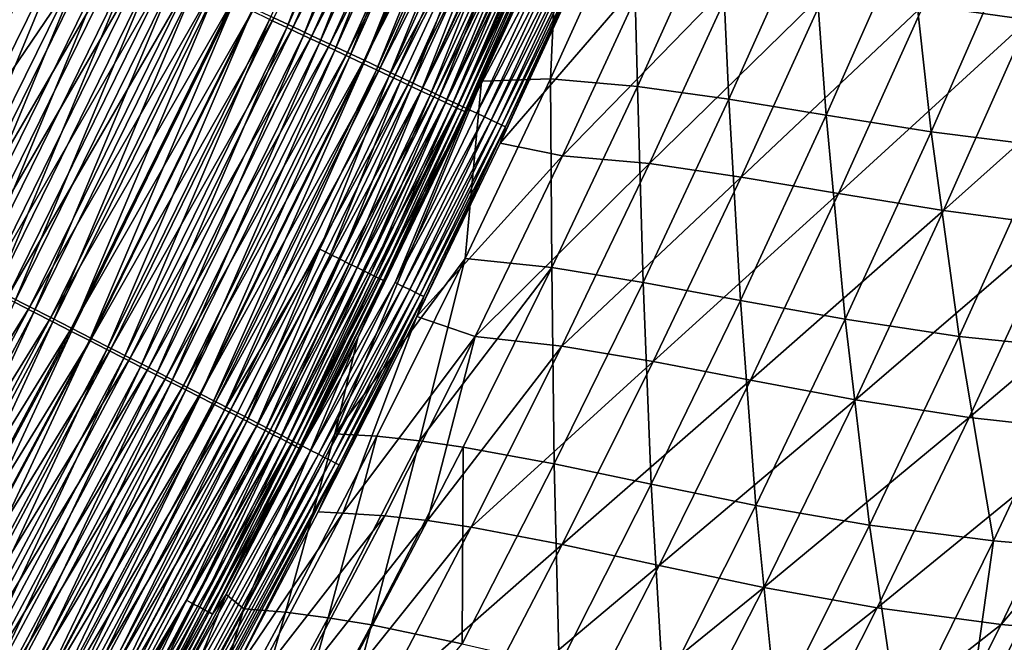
# Model space of a CAD drawing. Header units: metres. Extents: x 0 to 1400, y -1400 to 0.
# Tile 230 of 256: x 1173 to 1240, y -828 to -785. Entities that reach past the tile are written whole.
import ezdxf

# ---------------------------------------------------------------- set-up
doc = ezdxf.new("R2010")
doc.units = ezdxf.units.M

msp = doc.modelspace()

# ---------------------------------------------------------------- linework, layer by layer
at = {"layer": 'None'}
for points in [[(1190.98291, -785.766541, -493.395203), (1200.206665, -762.116028, -494.348999), (1189.795898, -785.205994, -494.340729)], [(1201.857544, -762.552002, -496.825592), (1191.421143, -785.71991, -496.816803), (1190.089844, -785.093262, -497.776642)], [(1200.206665, -762.116028, -494.348999), (1190.98291, -785.766541, -493.395203), (1201.411255, -762.636536, -493.404694)], [(1201.411255, -762.636536, -493.404694), (1190.98291, -785.766541, -493.395203), (1192.129028, -786.3078, -492.390289)], [(1201.857544, -762.552002, -496.825592), (1203.16626, -763.11554, -495.800507), (1191.421143, -785.71991, -496.816803)], [(1192.129028, -786.3078, -492.390289), (1202.574463, -763.139099, -492.401062), (1201.411255, -762.636536, -493.404694)], [(1203.16626, -763.11554, -495.800507), (1192.710815, -786.326965, -495.790405), (1191.421143, -785.71991, -496.816803)], [(1193.231689, -786.828491, -491.32785), (1202.574463, -763.139099, -492.401062), (1192.129028, -786.3078, -492.390289)], [(1204.430054, -763.659668, -494.710999), (1192.710815, -786.326965, -495.790405), (1203.16626, -763.11554, -495.800507)], [(1193.231689, -786.828491, -491.32785), (1203.693604, -763.62262, -491.339935), (1202.574463, -763.139099, -492.401062)], [(1204.430054, -763.659668, -494.710999), (1193.956177, -786.913086, -494.699554), (1192.710815, -786.326965, -495.790405)], [(1194.288574, -787.327576, -490.209869), (1203.693604, -763.62262, -491.339935), (1193.231689, -786.828491, -491.32785)], [(1205.645996, -764.183167, -493.559113), (1193.956177, -786.913086, -494.699554), (1204.430054, -763.659668, -494.710999)], [(1194.288574, -787.327576, -490.209869), (1204.766357, -764.086121, -490.223358), (1203.693604, -763.62262, -491.339935)], [(1195.297485, -787.804077, -489.03891), (1204.766357, -764.086121, -490.223358), (1194.288574, -787.327576, -490.209869)], [(1204.766357, -764.086121, -490.223358), (1195.297485, -787.804077, -489.03891), (1205.790527, -764.528625, -489.053802)], [(1205.645996, -764.183167, -493.559113), (1195.154297, -787.477051, -493.546204), (1193.956177, -786.913086, -494.699554)], [(1206.811523, -764.684998, -492.346954), (1195.154297, -787.477051, -493.546204), (1205.645996, -764.183167, -493.559113)], [(1195.154297, -787.477051, -493.546204), (1206.811523, -764.684998, -492.346954), (1196.302734, -788.017578, -492.332581)], [(1205.790527, -764.528625, -489.053802), (1195.297485, -787.804077, -489.03891), (1196.256714, -788.257019, -487.817535)], [(1196.256714, -788.257019, -487.817535), (1206.764282, -764.949341, -487.833862), (1205.790527, -764.528625, -489.053802)], [(1196.302734, -788.017578, -492.332581), (1206.811523, -764.684998, -492.346954), (1207.924438, -765.164185, -491.077271)], [(1197.164185, -788.685547, -486.54837), (1206.764282, -764.949341, -487.833862), (1196.256714, -788.257019, -487.817535)], [(1207.924438, -765.164185, -491.077271), (1197.399048, -788.533691, -491.061371), (1196.302734, -788.017578, -492.332581)], [(1197.164185, -788.685547, -486.54837), (1207.685669, -765.347412, -486.566193), (1206.764282, -764.949341, -487.833862)], [(1198.018066, -789.088745, -485.234039), (1207.685669, -765.347412, -486.566193), (1197.164185, -788.685547, -486.54837)], [(1208.982544, -765.61969, -489.752899), (1197.399048, -788.533691, -491.061371), (1207.924438, -765.164185, -491.077271)], [(1198.018066, -789.088745, -485.234039), (1208.552734, -765.721985, -485.253387), (1207.685669, -765.347412, -486.566193)], [(1208.982544, -765.61969, -489.752899), (1198.441406, -789.024292, -489.735413), (1197.399048, -788.533691, -491.061371)], [(1204.188965, -777.815674, -483.887573), (1208.552734, -765.721985, -485.253387), (1198.018066, -789.088745, -485.234039)], [(1209.983765, -766.05072, -488.376678), (1198.441406, -789.024292, -489.735413), (1208.982544, -765.61969, -489.752899)], [(1199.427612, -789.488464, -488.357574), (1198.441406, -789.024292, -489.735413), (1209.983765, -766.05072, -488.376678)], [(1209.983765, -766.05072, -488.376678), (1210.925903, -766.45636, -486.951385), (1199.427612, -789.488464, -488.357574)], [(1210.925903, -766.45636, -486.951385), (1200.355591, -789.925171, -486.930664), (1199.427612, -789.488464, -488.357574)], [(1210.925903, -766.45636, -486.951385), (1211.807007, -766.835632, -485.479919), (1200.355591, -789.925171, -486.930664)], [(1211.807007, -766.835632, -485.479919), (1201.223145, -790.333557, -485.45752), (1200.355591, -789.925171, -486.930664)], [(1212.624756, -767.187683, -483.965057), (1201.223145, -790.333557, -485.45752), (1211.807007, -766.835632, -485.479919)], [(1212.624756, -767.187683, -483.965057), (1202.02832, -790.712463, -483.94101), (1201.223145, -790.333557, -485.45752)], [(1213.377197, -767.511597, -482.409637), (1202.02832, -790.712463, -483.94101), (1212.624756, -767.187683, -483.965057)], [(1213.377197, -767.511597, -482.409637), (1202.769043, -791.061096, -482.383942), (1202.02832, -790.712463, -483.94101)], [(1214.062378, -767.806519, -480.816772), (1202.769043, -791.061096, -482.383942), (1213.377197, -767.511597, -482.409637)], [(1202.769043, -791.061096, -482.383942), (1214.062378, -767.806519, -480.816772), (1203.443237, -791.378418, -480.789429)], [(1203.443237, -791.378418, -480.789429), (1214.062378, -767.806519, -480.816772), (1209.464233, -779.915527, -479.175995)], [(1234.783325, -784.229309, -256.286224), (1247.616211, -772.020935, -200.339798), (1242.015991, -785.244934, -200.341263)], [(1214.774536, -776.849854, -423.826935), (1209.652588, -777.894409, -468.691467), (1209.119995, -789.307312, -423.828003)], [(1215.114258, -789.814819, -367.867645), (1214.774536, -776.849854, -423.826935), (1209.119995, -789.307312, -423.828003)], [(1215.114258, -789.814819, -367.867645), (1220.782837, -777.241394, -367.867371), (1214.774536, -776.849854, -423.826935)], [(1173.347168, -777.437866, -500.440369), (1170.721191, -779.145508, -500.477753), (1162.415649, -799.630798, -500.440338)], [(1173.347168, -777.437866, -500.440369), (1162.415649, -799.630798, -500.440338), (1163.850342, -800.365662, -500.327728)], [(1163.850342, -800.365662, -500.327728), (1174.803711, -778.125732, -500.327911), (1173.347168, -777.437866, -500.440369)], [(1221.405151, -790.703369, -311.88913), (1220.782837, -777.241394, -367.867371), (1215.114258, -789.814819, -367.867645)], [(1221.405151, -790.703369, -311.88913), (1227.081665, -777.999573, -311.889343), (1220.782837, -777.241394, -367.867371)], [(1165.281372, -801.098572, -500.140564), (1174.803711, -778.125732, -500.327911), (1163.850342, -800.365662, -500.327728)], [(1178.282715, -779.5354, -502.829437), (1164.171631, -800.327881, -503.315033), (1175.134644, -778.053528, -503.315247)], [(1175.134644, -778.053528, -503.315247), (1164.171631, -800.327881, -503.315033), (1170.709595, -779.153259, -503.477753)], [(1165.281372, -801.098572, -500.140564), (1176.25647, -778.811829, -500.140961), (1174.803711, -778.125732, -500.327911)], [(1198.816406, -789.465637, -483.877167), (1204.188965, -777.815674, -483.887573), (1198.018066, -789.088745, -485.234039)], [(1198.816406, -789.465637, -483.877167), (1199.557129, -789.815491, -482.480377), (1204.188965, -777.815674, -483.887573)], [(1199.557129, -789.815491, -482.480377), (1204.935669, -778.153259, -482.491547), (1204.188965, -777.815674, -483.887573)], [(1199.557129, -789.815491, -482.480377), (1200.238647, -790.137207, -481.046265), (1204.935669, -778.153259, -482.491547)], [(1200.238647, -790.137207, -481.046265), (1205.622559, -778.463806, -481.058197), (1204.935669, -778.153259, -482.491547)], [(1209.652588, -777.894409, -468.691467), (1204.371582, -789.466492, -468.673706), (1209.119995, -789.307312, -423.828003)], [(1204.371582, -789.466492, -468.673706), (1209.652588, -777.894409, -468.691467), (1208.652954, -779.833435, -470.276825)], [(1228.104004, -791.801025, -255.906693), (1227.081665, -777.999573, -311.889343), (1221.405151, -790.703369, -311.88913)], [(1228.104004, -791.801025, -255.906693), (1233.785645, -778.952148, -255.907166), (1227.081665, -777.999573, -311.889343)], [(1166.705078, -801.827759, -499.879456), (1176.25647, -778.811829, -500.140961), (1165.281372, -801.098572, -500.140564)], [(1166.705078, -801.827759, -499.879456), (1177.701782, -779.494446, -499.880219), (1176.25647, -778.811829, -500.140961)], [(1200.858887, -790.430054, -479.577698), (1205.622559, -778.463806, -481.058197), (1200.238647, -790.137207, -481.046265)], [(1200.858887, -790.430054, -479.577698), (1206.247925, -778.746521, -479.590393), (1205.622559, -778.463806, -481.058197)], [(1201.41687, -790.693542, -478.0784), (1206.247925, -778.746521, -479.590393), (1200.858887, -790.430054, -479.577698)], [(1201.41687, -790.693542, -478.0784), (1206.810547, -779.000854, -478.091858), (1206.247925, -778.746521, -479.590393)], [(1235.321655, -792.935486, -199.938858), (1233.785645, -778.952148, -255.907166), (1228.104004, -791.801025, -255.906693)], [(1235.321655, -792.935486, -199.938858), (1241.008789, -779.926514, -199.939331), (1233.785645, -778.952148, -255.907166)], [(1178.282715, -779.5354, -502.829437), (1167.272705, -801.911438, -502.828613), (1164.171631, -800.327881, -503.315033)], [(1168.117798, -802.551392, -499.545044), (1177.701782, -779.494446, -499.880219), (1166.705078, -801.827759, -499.879456)], [(1179.84082, -780.268799, -502.46701), (1167.272705, -801.911438, -502.828613), (1178.282715, -779.5354, -502.829437)], [(1177.701782, -779.494446, -499.880219), (1168.117798, -802.551392, -499.545044), (1179.136108, -780.171814, -499.546234)], [(1201.911865, -790.927185, -476.552338), (1206.810547, -779.000854, -478.091858), (1201.41687, -790.693542, -478.0784)], [(1201.911865, -790.927185, -476.552338), (1207.309692, -779.226501, -476.566559), (1206.810547, -779.000854, -478.091858)], [(1202.342773, -791.130615, -475.003479), (1207.309692, -779.226501, -476.566559), (1201.911865, -790.927185, -476.552338)], [(1202.342773, -791.130615, -475.003479), (1207.744507, -779.422974, -475.018433), (1207.309692, -779.226501, -476.566559)], [(1202.708862, -791.303406, -473.435822), (1207.744507, -779.422974, -475.018433), (1202.342773, -791.130615, -475.003479)], [(1202.708862, -791.303406, -473.435822), (1208.113892, -779.589905, -473.451477), (1207.744507, -779.422974, -475.018433)], [(1203.009033, -791.445129, -471.853241), (1208.113892, -779.589905, -473.451477), (1202.708862, -791.303406, -473.435822)], [(1203.009033, -791.445129, -471.853241), (1208.416992, -779.726868, -471.869629), (1208.113892, -779.589905, -473.451477)], [(1179.84082, -780.268799, -502.46701), (1168.807373, -802.695129, -502.465729), (1167.272705, -801.911438, -502.828613)], [(1179.136108, -780.171814, -499.546234), (1168.117798, -802.551392, -499.545044), (1169.515991, -803.267517, -499.138)], [(1181.382813, -780.99469, -502.025787), (1168.807373, -802.695129, -502.465729), (1179.84082, -780.268799, -502.46701)], [(1169.515991, -803.267517, -499.138), (1180.555664, -780.842224, -499.139709), (1179.136108, -780.171814, -499.546234)], [(1203.242676, -791.555359, -470.259796), (1208.416992, -779.726868, -471.869629), (1203.009033, -791.445129, -471.853241)], [(1203.242676, -791.555359, -470.259796), (1208.652954, -779.833435, -470.276825), (1208.416992, -779.726868, -471.869629)], [(1203.242676, -791.555359, -470.259796), (1204.371582, -789.466492, -468.673706), (1208.652954, -779.833435, -470.276825)], [(1209.464233, -779.915527, -479.175995), (1204.049927, -791.66394, -479.161499), (1203.443237, -791.378418, -480.789429)], [(1210.006958, -780.160034, -477.519806), (1204.049927, -791.66394, -479.161499), (1209.464233, -779.915527, -479.175995)], [(1210.006958, -780.160034, -477.519806), (1204.588135, -791.917175, -477.504486), (1204.049927, -791.66394, -479.161499)], [(1210.479736, -780.372986, -475.838837), (1204.588135, -791.917175, -477.504486), (1210.006958, -780.160034, -477.519806)], [(1243.167969, -793.934265, -144.006744), (1241.008789, -779.926514, -199.939331), (1235.321655, -792.935486, -199.938858)], [(1181.382813, -780.99469, -502.025787), (1170.326294, -803.470764, -502.023926), (1168.807373, -802.695129, -502.465729)], [(1170.896118, -803.974426, -498.658875), (1180.555664, -780.842224, -499.139709), (1169.515991, -803.267517, -499.138)], [(1182.904907, -781.711182, -501.50647), (1170.326294, -803.470764, -502.023926), (1181.382813, -780.99469, -502.025787)], [(1170.896118, -803.974426, -498.658875), (1181.956787, -781.503906, -498.661224), (1180.555664, -780.842224, -499.139709)], [(1205.056763, -792.137695, -475.822693), (1204.588135, -791.917175, -477.504486), (1210.479736, -780.372986, -475.838837)], [(1205.056763, -792.137695, -475.822693), (1210.479736, -780.372986, -475.838837), (1210.88147, -780.553955, -474.137329)], [(1205.454834, -792.325012, -474.120422), (1205.056763, -792.137695, -475.822693), (1210.88147, -780.553955, -474.137329)], [(1205.454834, -792.325012, -474.120422), (1210.88147, -780.553955, -474.137329), (1211.211304, -780.702454, -472.419678)], [(1205.781616, -792.478699, -472.401978), (1205.454834, -792.325012, -474.120422), (1211.211304, -780.702454, -472.419678)], [(1211.613892, -780.823608, -468.964447), (1205.67334, -793.726746, -468.943146), (1211.46814, -780.818115, -470.690094)], [(1211.46814, -780.818115, -470.690094), (1205.67334, -793.726746, -468.943146), (1206.035889, -792.598328, -470.671692)], [(1205.67334, -793.726746, -468.943146), (1211.613892, -780.823608, -468.964447), (1215.755737, -782.023743, -424.105347)], [(1211.211304, -780.702454, -472.419678), (1211.46814, -780.818115, -470.690094), (1205.781616, -792.478699, -472.401978)], [(1211.46814, -780.818115, -470.690094), (1206.035889, -792.598328, -470.671692), (1205.781616, -792.478699, -472.401978)], [(1172.254395, -804.670105, -498.108368), (1181.956787, -781.503906, -498.661224), (1170.896118, -803.974426, -498.658875)], [(1172.254395, -804.670105, -498.108368), (1183.335815, -782.155212, -498.11142), (1181.956787, -781.503906, -498.661224)], [(1182.904907, -781.711182, -501.50647), (1171.825562, -804.236328, -501.503937), (1170.326294, -803.470764, -502.023926)], [(1184.403076, -782.416382, -500.909729), (1171.825562, -804.236328, -501.503937), (1182.904907, -781.711182, -501.50647)], [(1173.587646, -805.352905, -497.487274), (1183.335815, -782.155212, -498.11142), (1172.254395, -804.670105, -498.108368)], [(1173.587646, -805.352905, -497.487274), (1184.689453, -782.794434, -497.49115), (1183.335815, -782.155212, -498.11142)], [(1205.67334, -793.726746, -468.943146), (1215.755737, -782.023743, -424.105347), (1209.95752, -794.58905, -424.104828)], [(1209.95752, -794.58905, -424.104828), (1215.755737, -782.023743, -424.105347), (1221.76416, -782.446716, -368.194977)], [(1184.403076, -782.416382, -500.909729), (1173.301147, -804.989868, -500.906433), (1171.825562, -804.236328, -501.503937)], [(1185.873413, -783.108521, -500.236481), (1173.301147, -804.989868, -500.906433), (1184.403076, -782.416382, -500.909729)], [(1174.892944, -806.021484, -496.797302), (1184.689453, -782.794434, -497.49115), (1173.587646, -805.352905, -497.487274)], [(1174.892944, -806.021484, -496.797302), (1186.014771, -783.420349, -496.802063), (1184.689453, -782.794434, -497.49115)], [(1209.95752, -794.58905, -424.104828), (1221.76416, -782.446716, -368.194977), (1215.949707, -795.129272, -368.195343)], [(1215.949707, -795.129272, -368.195343), (1221.76416, -782.446716, -368.194977), (1228.069458, -783.239258, -312.24823)], [(1185.873413, -783.108521, -500.236481), (1174.74939, -805.729431, -500.2323), (1173.301147, -804.989868, -500.906433)], [(1187.313232, -783.786255, -499.488525), (1174.74939, -805.729431, -500.2323), (1185.873413, -783.108521, -500.236481)], [(1176.167847, -806.6745, -496.040314), (1186.014771, -783.420349, -496.802063), (1174.892944, -806.021484, -496.797302)], [(1176.167847, -806.6745, -496.040314), (1187.309204, -784.031677, -496.046021), (1186.014771, -783.420349, -496.802063)], [(1215.949707, -795.129272, -368.195343), (1228.069458, -783.239258, -312.24823), (1222.244751, -796.053162, -312.248871)], [(1222.244751, -796.053162, -312.248871), (1228.069458, -783.239258, -312.24823), (1234.783325, -784.229309, -256.286224)], [(1176.16748, -806.453552, -499.483368), (1174.74939, -805.729431, -500.2323), (1187.313232, -783.786255, -499.488525)], [(1187.313232, -783.786255, -499.488525), (1188.719604, -784.448242, -498.667877), (1176.16748, -806.453552, -499.483368)], [(1177.409912, -807.310608, -495.21817), (1187.309204, -784.031677, -496.046021), (1176.167847, -806.6745, -496.040314)], [(1177.409912, -807.310608, -495.21817), (1188.570435, -784.627319, -495.224945), (1187.309204, -784.031677, -496.046021)], [(1222.244751, -796.053162, -312.248871), (1234.783325, -784.229309, -256.286224), (1228.95105, -797.189392, -256.286713)], [(1228.95105, -797.189392, -256.286713), (1234.783325, -784.229309, -256.286224), (1242.015991, -785.244934, -200.341263)], [(1188.719604, -784.448242, -498.667877), (1177.552612, -807.160828, -498.661682), (1176.16748, -806.453552, -499.483368)], [(1178.616577, -807.928711, -494.332825), (1188.570435, -784.627319, -495.224945), (1177.409912, -807.310608, -495.21817)], [(1177.552612, -807.160828, -498.661682), (1188.719604, -784.448242, -498.667877), (1190.089844, -785.093262, -497.776642)], [(1178.9021, -807.849915, -497.769287), (1177.552612, -807.160828, -498.661682), (1190.089844, -785.093262, -497.776642)], [(1178.616577, -807.928711, -494.332825), (1189.795898, -785.205994, -494.340729), (1188.570435, -784.627319, -495.224945)], [(1190.089844, -785.093262, -497.776642), (1191.421143, -785.71991, -496.816803), (1178.9021, -807.849915, -497.769287)], [(1179.785522, -808.527405, -493.386108), (1189.795898, -785.205994, -494.340729), (1178.616577, -807.928711, -494.332825)], [(1191.421143, -785.71991, -496.816803), (1180.213135, -808.51947, -496.808228), (1178.9021, -807.849915, -497.769287)], [(1179.785522, -808.527405, -493.386108), (1190.98291, -785.766541, -493.395203), (1189.795898, -785.205994, -494.340729)], [(1180.914063, -809.105408, -492.379944), (1190.98291, -785.766541, -493.395203), (1179.785522, -808.527405, -493.386108)], [(1191.421143, -785.71991, -496.816803), (1192.710815, -786.326965, -495.790405), (1180.213135, -808.51947, -496.808228)], [(1190.98291, -785.766541, -493.395203), (1180.914063, -809.105408, -492.379944), (1192.129028, -786.3078, -492.390289)], [(1228.95105, -797.189392, -256.286713), (1242.015991, -785.244934, -200.341263), (1236.175781, -798.366333, -200.341705)], [(1236.175781, -798.366333, -200.341705), (1242.015991, -785.244934, -200.341263), (1249.877563, -786.113403, -144.436371)], [(1192.710815, -786.326965, -495.790405), (1181.483154, -809.167969, -495.780579), (1180.213135, -808.51947, -496.808228)], [(1192.129028, -786.3078, -492.390289), (1180.914063, -809.105408, -492.379944), (1181.999756, -809.661499, -491.316193)], [(1193.956177, -786.913086, -494.699554), (1181.483154, -809.167969, -495.780579), (1192.710815, -786.326965, -495.790405)], [(1181.999756, -809.661499, -491.316193), (1193.231689, -786.828491, -491.32785), (1192.129028, -786.3078, -492.390289)], [(1236.175781, -798.366333, -200.341705), (1249.877563, -786.113403, -144.436371), (1244.025879, -799.411987, -144.436707)], [(1193.956177, -786.913086, -494.699554), (1182.709473, -809.794128, -494.688354), (1181.483154, -809.167969, -495.780579)], [(1183.040283, -810.194458, -490.196899), (1193.231689, -786.828491, -491.32785), (1181.999756, -809.661499, -491.316193)], [(1195.154297, -787.477051, -493.546204), (1182.709473, -809.794128, -494.688354), (1193.956177, -786.913086, -494.699554)], [(1183.040283, -810.194458, -490.196899), (1194.288574, -787.327576, -490.209869), (1193.231689, -786.828491, -491.32785)], [(1182.709473, -809.794128, -494.688354), (1195.154297, -787.477051, -493.546204), (1183.88916, -810.396545, -493.5336)], [(1184.033569, -810.703186, -489.024506), (1194.288574, -787.327576, -490.209869), (1183.040283, -810.194458, -490.196899)], [(1183.88916, -810.396545, -493.5336), (1195.154297, -787.477051, -493.546204), (1196.302734, -788.017578, -492.332581)], [(1184.033569, -810.703186, -489.024506), (1195.297485, -787.804077, -489.03891), (1194.288574, -787.327576, -490.209869)], [(1196.302734, -788.017578, -492.332581), (1185.019775, -810.973938, -492.318512), (1183.88916, -810.396545, -493.5336)], [(1184.977783, -811.186768, -487.801697), (1195.297485, -787.804077, -489.03891), (1184.033569, -810.703186, -489.024506)], [(1195.297485, -787.804077, -489.03891), (1184.977783, -811.186768, -487.801697), (1196.256714, -788.257019, -487.817535)], [(1196.256714, -788.257019, -487.817535), (1184.977783, -811.186768, -487.801697), (1185.871094, -811.644287, -486.531067)], [(1197.399048, -788.533691, -491.061371), (1185.019775, -810.973938, -492.318512), (1196.302734, -788.017578, -492.332581)], [(1185.871094, -811.644287, -486.531067), (1197.164185, -788.685547, -486.54837), (1196.256714, -788.257019, -487.817535)], [(1197.399048, -788.533691, -491.061371), (1186.099243, -811.525146, -491.045776), (1185.019775, -810.973938, -492.318512)], [(1186.711304, -812.074646, -485.21524), (1197.164185, -788.685547, -486.54837), (1185.871094, -811.644287, -486.531067)], [(1198.441406, -789.024292, -489.735413), (1186.099243, -811.525146, -491.045776), (1197.399048, -788.533691, -491.061371)], [(1187.125244, -812.049072, -489.718262), (1186.099243, -811.525146, -491.045776), (1198.441406, -789.024292, -489.735413)], [(1186.711304, -812.074646, -485.21524), (1198.018066, -789.088745, -485.234039), (1197.164185, -788.685547, -486.54837)], [(1193.25061, -801.020142, -483.866913), (1198.018066, -789.088745, -485.234039), (1186.711304, -812.074646, -485.21524)], [(1187.125244, -812.049072, -489.718262), (1198.441406, -789.024292, -489.735413), (1199.427612, -789.488464, -488.357574)], [(1193.25061, -801.020142, -483.866913), (1198.816406, -789.465637, -483.877167), (1198.018066, -789.088745, -485.234039)], [(1188.095947, -812.544739, -488.338837), (1187.125244, -812.049072, -489.718262), (1199.427612, -789.488464, -488.357574)], [(1199.427612, -789.488464, -488.357574), (1200.355591, -789.925171, -486.930664), (1188.095947, -812.544739, -488.338837)], [(1193.25061, -801.020142, -483.866913), (1193.985474, -801.381836, -482.46933), (1198.816406, -789.465637, -483.877167)], [(1193.985474, -801.381836, -482.46933), (1199.557129, -789.815491, -482.480377), (1198.816406, -789.465637, -483.877167)], [(1193.985474, -801.381836, -482.46933), (1194.661377, -801.714478, -481.034454), (1199.557129, -789.815491, -482.480377)], [(1204.371582, -789.466492, -468.673706), (1194.282837, -813.71875, -451.792297), (1203.251587, -801.654053, -423.828491)], [(1204.371582, -789.466492, -468.673706), (1195.862671, -807.129578, -468.646271), (1194.282837, -813.71875, -451.792297)], [(1194.661377, -801.714478, -481.034454), (1200.238647, -790.137207, -481.046265), (1199.557129, -789.815491, -482.480377)], [(1195.862671, -807.129578, -468.646271), (1204.371582, -789.466492, -468.673706), (1203.242676, -791.555359, -470.259796)], [(1209.119995, -789.307312, -423.828003), (1204.371582, -789.466492, -468.673706), (1203.251587, -801.654053, -423.828491)], [(1209.227417, -802.280701, -367.867004), (1209.119995, -789.307312, -423.828003), (1203.251587, -801.654053, -423.828491)], [(1209.227417, -802.280701, -367.867004), (1215.114258, -789.814819, -367.867645), (1209.119995, -789.307312, -423.828003)], [(1215.506104, -803.302246, -311.887848), (1215.114258, -789.814819, -367.867645), (1209.227417, -802.280701, -367.867004)], [(1215.506104, -803.302246, -311.887848), (1221.405151, -790.703369, -311.88913), (1215.114258, -789.814819, -367.867645)], [(1200.355591, -789.925171, -486.930664), (1189.009155, -813.011108, -486.910309), (1188.095947, -812.544739, -488.338837)], [(1200.355591, -789.925171, -486.930664), (1201.223145, -790.333557, -485.45752), (1189.009155, -813.011108, -486.910309)], [(1201.223145, -790.333557, -485.45752), (1189.862915, -813.447021, -485.435516), (1189.009155, -813.011108, -486.910309)], [(1202.02832, -790.712463, -483.94101), (1189.862915, -813.447021, -485.435516), (1201.223145, -790.333557, -485.45752)], [(1194.661377, -801.714478, -481.034454), (1195.276489, -802.017212, -479.565125), (1200.238647, -790.137207, -481.046265)], [(1195.276489, -802.017212, -479.565125), (1200.858887, -790.430054, -479.577698), (1200.238647, -790.137207, -481.046265)], [(1195.829834, -802.289551, -478.065063), (1200.858887, -790.430054, -479.577698), (1195.276489, -802.017212, -479.565125)], [(1195.829834, -802.289551, -478.065063), (1201.41687, -790.693542, -478.0784), (1200.858887, -790.430054, -479.577698)], [(1202.02832, -790.712463, -483.94101), (1190.655151, -813.851563, -483.917358), (1189.862915, -813.447021, -485.435516)], [(1202.769043, -791.061096, -482.383942), (1190.655151, -813.851563, -483.917358), (1202.02832, -790.712463, -483.94101)], [(1190.655151, -813.851563, -483.917358), (1202.769043, -791.061096, -482.383942), (1191.383667, -814.223633, -482.358612)], [(1191.383667, -814.223633, -482.358612), (1202.769043, -791.061096, -482.383942), (1203.443237, -791.378418, -480.789429)], [(1196.320557, -802.531067, -476.538239), (1201.41687, -790.693542, -478.0784), (1195.829834, -802.289551, -478.065063)], [(1196.320557, -802.531067, -476.538239), (1201.911865, -790.927185, -476.552338), (1201.41687, -790.693542, -478.0784)], [(1196.747681, -802.741272, -474.988678), (1201.911865, -790.927185, -476.552338), (1196.320557, -802.531067, -476.538239)], [(1196.747681, -802.741272, -474.988678), (1202.342773, -791.130615, -475.003479), (1201.911865, -790.927185, -476.552338)], [(1197.110352, -802.919739, -473.420258), (1202.342773, -791.130615, -475.003479), (1196.747681, -802.741272, -474.988678)], [(1197.110352, -802.919739, -473.420258), (1202.708862, -791.303406, -473.435822), (1202.342773, -791.130615, -475.003479)], [(1222.195435, -804.547302, -255.90509), (1221.405151, -790.703369, -311.88913), (1215.506104, -803.302246, -311.887848)], [(1222.195435, -804.547302, -255.90509), (1228.104004, -791.801025, -255.906693), (1221.405151, -790.703369, -311.88913)], [(1203.443237, -791.378418, -480.789429), (1192.046753, -814.562195, -480.762421), (1191.383667, -814.223633, -482.358612)], [(1198.441284, -803.315002, -479.147064), (1192.046753, -814.562195, -480.762421), (1203.443237, -791.378418, -480.789429)], [(1197.638794, -803.17981, -470.242889), (1195.862671, -807.129578, -468.646271), (1203.242676, -791.555359, -470.259796)], [(1197.407715, -803.066101, -471.837006), (1202.708862, -791.303406, -473.435822), (1197.110352, -802.919739, -473.420258)], [(1197.407715, -803.066101, -471.837006), (1203.009033, -791.445129, -471.853241), (1202.708862, -791.303406, -473.435822)], [(1197.638794, -803.17981, -470.242889), (1203.009033, -791.445129, -471.853241), (1197.407715, -803.066101, -471.837006)], [(1197.638794, -803.17981, -470.242889), (1203.242676, -791.555359, -470.259796), (1203.009033, -791.445129, -471.853241)], [(1204.049927, -791.66394, -479.161499), (1198.441284, -803.315002, -479.147064), (1203.443237, -791.378418, -480.789429)], [(1204.588135, -791.917175, -477.504486), (1198.441284, -803.315002, -479.147064), (1204.049927, -791.66394, -479.161499)], [(1229.40271, -805.844299, -199.937347), (1228.104004, -791.801025, -255.906693), (1222.195435, -804.547302, -255.90509)], [(1229.40271, -805.844299, -199.937347), (1235.321655, -792.935486, -199.938858), (1228.104004, -791.801025, -255.906693)], [(1204.588135, -791.917175, -477.504486), (1198.974731, -803.576782, -477.489258), (1198.441284, -803.315002, -479.147064)], [(1198.974731, -803.576782, -477.489258), (1204.588135, -791.917175, -477.504486), (1205.056763, -792.137695, -475.822693)], [(1199.439331, -803.804688, -475.806641), (1198.974731, -803.576782, -477.489258), (1205.056763, -792.137695, -475.822693)], [(1199.439331, -803.804688, -475.806641), (1205.056763, -792.137695, -475.822693), (1205.454834, -792.325012, -474.120422)], [(1199.83374, -803.99823, -474.103607), (1199.439331, -803.804688, -475.806641), (1205.454834, -792.325012, -474.120422)], [(1199.83374, -803.99823, -474.103607), (1205.454834, -792.325012, -474.120422), (1205.781616, -792.478699, -472.401978)], [(1200.157349, -804.156921, -472.38443), (1199.83374, -803.99823, -474.103607), (1205.781616, -792.478699, -472.401978)], [(1205.781616, -792.478699, -472.401978), (1206.035889, -792.598328, -470.671692), (1200.157349, -804.156921, -472.38443)], [(1205.67334, -793.726746, -468.943146), (1199.921631, -805.662659, -468.923248), (1206.035889, -792.598328, -470.671692)], [(1206.035889, -792.598328, -470.671692), (1199.921631, -805.662659, -468.923248), (1200.408936, -804.280334, -470.653412)], [(1206.035889, -792.598328, -470.671692), (1200.408936, -804.280334, -470.653412), (1200.157349, -804.156921, -472.38443)], [(1237.234375, -807.021301, -144.005646), (1235.321655, -792.935486, -199.938858), (1229.40271, -805.844299, -199.937347)], [(1237.234375, -807.021301, -144.005646), (1243.167969, -793.934265, -144.006744), (1235.321655, -792.935486, -199.938858)], [(1199.921631, -805.662659, -468.923248), (1205.67334, -793.726746, -468.943146), (1209.95752, -794.58905, -424.104828)], [(1245.794678, -807.906128, -88.135139), (1243.167969, -793.934265, -144.006744), (1237.234375, -807.021301, -144.005646)], [(1199.921631, -805.662659, -468.923248), (1209.95752, -794.58905, -424.104828), (1203.945557, -807.038757, -424.103699)], [(1203.945557, -807.038757, -424.103699), (1209.95752, -794.58905, -424.104828), (1215.949707, -795.129272, -368.195343)], [(1203.945557, -807.038757, -424.103699), (1215.949707, -795.129272, -368.195343), (1209.916504, -807.699585, -368.194794)], [(1209.916504, -807.699585, -368.194794), (1215.949707, -795.129272, -368.195343), (1222.244751, -796.053162, -312.248871)], [(1209.916504, -807.699585, -368.194794), (1222.244751, -796.053162, -312.248871), (1216.196411, -808.757446, -312.248413)], [(1216.196411, -808.757446, -312.248413), (1222.244751, -796.053162, -312.248871), (1228.95105, -797.189392, -256.286713)], [(1216.196411, -808.757446, -312.248413), (1228.95105, -797.189392, -256.286713), (1222.890137, -810.042053, -256.286041)], [(1222.890137, -810.042053, -256.286041), (1228.95105, -797.189392, -256.286713), (1236.175781, -798.366333, -200.341705)], [(1222.890137, -810.042053, -256.286041), (1236.175781, -798.366333, -200.341705), (1230.10144, -811.382751, -200.341095)], [(1230.10144, -811.382751, -200.341095), (1236.175781, -798.366333, -200.341705), (1244.025879, -799.411987, -144.436707)], [(1244.025879, -799.411987, -144.436707), (1237.933838, -812.608337, -144.436188), (1230.10144, -811.382751, -200.341095)], [(1252.607666, -800.153931, -88.591843), (1237.933838, -812.608337, -144.436188), (1244.025879, -799.411987, -144.436707)], [(1252.607666, -800.153931, -88.591843), (1246.490234, -813.547302, -88.591591), (1237.933838, -812.608337, -144.436188)], [(1187.496826, -812.47699, -483.856842), (1193.25061, -801.020142, -483.866913), (1186.711304, -812.074646, -485.21524)], [(1187.496826, -812.47699, -483.856842), (1188.225708, -812.850281, -482.458527), (1193.25061, -801.020142, -483.866913)], [(1188.225708, -812.850281, -482.458527), (1193.985474, -801.381836, -482.46933), (1193.25061, -801.020142, -483.866913)], [(1188.225708, -812.850281, -482.458527), (1188.895996, -813.193604, -481.022888), (1193.985474, -801.381836, -482.46933)], [(1188.895996, -813.193604, -481.022888), (1194.661377, -801.714478, -481.034454), (1193.985474, -801.381836, -482.46933)], [(1188.895996, -813.193604, -481.022888), (1189.505981, -813.505981, -479.552765), (1194.661377, -801.714478, -481.034454)], [(1189.505981, -813.505981, -479.552765), (1195.276489, -802.017212, -479.565125), (1194.661377, -801.714478, -481.034454)], [(1189.505981, -813.505981, -479.552765), (1190.054565, -813.786987, -478.051971), (1195.276489, -802.017212, -479.565125)], [(1190.054565, -813.786987, -478.051971), (1195.829834, -802.289551, -478.065063), (1195.276489, -802.017212, -479.565125)], [(1203.251587, -801.654053, -423.828491), (1194.282837, -813.71875, -451.792297), (1197.174927, -813.887451, -423.828339)], [(1200.119019, -814.2005, -395.850525), (1203.251587, -801.654053, -423.828491), (1197.174927, -813.887451, -423.828339)], [(1200.119019, -814.2005, -395.850525), (1209.227417, -802.280701, -367.867004), (1203.251587, -801.654053, -423.828491)], [(1190.540894, -814.036072, -476.524414), (1195.829834, -802.289551, -478.065063), (1190.054565, -813.786987, -478.051971)], [(1190.540894, -814.036072, -476.524414), (1196.320557, -802.531067, -476.538239), (1195.829834, -802.289551, -478.065063)], [(1190.964233, -814.252869, -474.97406), (1196.320557, -802.531067, -476.538239), (1190.540894, -814.036072, -476.524414)], [(1190.964233, -814.252869, -474.97406), (1196.747681, -802.741272, -474.988678), (1196.320557, -802.531067, -476.538239)], [(1203.127563, -814.636719, -367.865417), (1209.227417, -802.280701, -367.867004), (1200.119019, -814.2005, -395.850525)], [(1209.389404, -815.793823, -311.885437), (1209.227417, -802.280701, -367.867004), (1203.127563, -814.636719, -367.865417)], [(1209.389404, -815.793823, -311.885437), (1215.506104, -803.302246, -311.887848), (1209.227417, -802.280701, -367.867004)], [(1191.323486, -814.43689, -473.404938), (1196.747681, -802.741272, -474.988678), (1190.964233, -814.252869, -474.97406)], [(1191.323486, -814.43689, -473.404938), (1197.110352, -802.919739, -473.420258), (1196.747681, -802.741272, -474.988678)], [(1191.61792, -814.587708, -471.821014), (1197.110352, -802.919739, -473.420258), (1191.323486, -814.43689, -473.404938)], [(1191.61792, -814.587708, -471.821014), (1197.407715, -803.066101, -471.837006), (1197.110352, -802.919739, -473.420258)], [(1191.84668, -814.704834, -470.226227), (1197.407715, -803.066101, -471.837006), (1191.61792, -814.587708, -471.821014)], [(1191.84668, -814.704834, -470.226227), (1197.638794, -803.17981, -470.242889), (1197.407715, -803.066101, -471.837006)], [(1195.862671, -807.129578, -468.646271), (1197.638794, -803.17981, -470.242889), (1191.84668, -814.704834, -470.226227)], [(1192.046753, -814.562195, -480.762421), (1198.441284, -803.315002, -479.147064), (1192.643188, -814.86676, -479.132843)], [(1198.441284, -803.315002, -479.147064), (1198.974731, -803.576782, -477.489258), (1192.643188, -814.86676, -479.132843)], [(1216.064453, -817.188599, -255.902313), (1215.506104, -803.302246, -311.887848), (1209.389404, -815.793823, -311.885437)], [(1216.064453, -817.188599, -255.902313), (1222.195435, -804.547302, -255.90509), (1215.506104, -803.302246, -311.887848)], [(1192.643188, -814.86676, -479.132843), (1198.974731, -803.576782, -477.489258), (1193.172119, -815.136841, -477.474213)], [(1193.172119, -815.136841, -477.474213), (1198.974731, -803.576782, -477.489258), (1199.439331, -803.804688, -475.806641)], [(1193.632446, -815.371887, -475.790833), (1193.172119, -815.136841, -477.474213), (1199.439331, -803.804688, -475.806641)], [(1193.632446, -815.371887, -475.790833), (1199.439331, -803.804688, -475.806641), (1199.83374, -803.99823, -474.103607)], [(1194.023315, -815.571472, -474.087006), (1193.632446, -815.371887, -475.790833), (1199.83374, -803.99823, -474.103607)], [(1194.023315, -815.571472, -474.087006), (1199.83374, -803.99823, -474.103607), (1200.157349, -804.156921, -472.38443)], [(1173.301147, -804.989868, -500.906433), (1160.015625, -826.389893, -501.501617), (1171.825562, -804.236328, -501.503937)], [(1161.756714, -827.536011, -497.483856), (1173.587646, -805.352905, -497.487274), (1172.254395, -804.670105, -498.108368)], [(1199.921631, -805.662659, -468.923248), (1193.149902, -819.095886, -468.900787), (1200.408936, -804.280334, -470.653412)], [(1200.408936, -804.280334, -470.653412), (1193.149902, -819.095886, -468.900787), (1194.592651, -815.862183, -470.635345)], [(1194.343628, -815.735046, -472.367065), (1194.023315, -815.571472, -474.087006), (1200.157349, -804.156921, -472.38443)], [(1200.157349, -804.156921, -472.38443), (1200.408936, -804.280334, -470.653412), (1194.343628, -815.735046, -472.367065)], [(1200.408936, -804.280334, -470.653412), (1194.592651, -815.862183, -470.635345), (1194.343628, -815.735046, -472.367065)], [(1223.256226, -818.650452, -199.934738), (1222.195435, -804.547302, -255.90509), (1216.064453, -817.188599, -255.902313)], [(1223.256226, -818.650452, -199.934738), (1229.40271, -805.844299, -199.937347), (1222.195435, -804.547302, -255.90509)], [(1173.301147, -804.989868, -500.906433), (1161.468018, -827.189453, -500.903351), (1160.015625, -826.389893, -501.501617)], [(1174.74939, -805.729431, -500.2323), (1161.468018, -827.189453, -500.903351), (1173.301147, -804.989868, -500.906433)], [(1163.041504, -828.245178, -496.79303), (1173.587646, -805.352905, -497.487274), (1161.756714, -827.536011, -497.483856)], [(1163.041504, -828.245178, -496.79303), (1174.892944, -806.021484, -496.797302), (1173.587646, -805.352905, -497.487274)], [(1174.74939, -805.729431, -500.2323), (1162.893677, -827.974243, -500.228394), (1161.468018, -827.189453, -500.903351)], [(1162.893677, -827.974243, -500.228394), (1174.74939, -805.729431, -500.2323), (1176.16748, -806.453552, -499.483368)], [(1164.296387, -828.937866, -496.035126), (1174.892944, -806.021484, -496.797302), (1163.041504, -828.245178, -496.79303)], [(1164.296387, -828.937866, -496.035126), (1176.167847, -806.6745, -496.040314), (1174.892944, -806.021484, -496.797302)], [(1193.149902, -819.095886, -468.900787), (1199.921631, -805.662659, -468.923248), (1194.839844, -819.183899, -452.053314)], [(1194.839844, -819.183899, -452.053314), (1199.921631, -805.662659, -468.923248), (1203.945557, -807.038757, -424.103699)], [(1231.067383, -820.008545, -144.003677), (1229.40271, -805.844299, -199.937347), (1223.256226, -818.650452, -199.934738)], [(1231.067383, -820.008545, -144.003677), (1237.234375, -807.021301, -144.005646), (1229.40271, -805.844299, -199.937347)], [(1164.289307, -828.742615, -499.478546), (1162.893677, -827.974243, -500.228394), (1176.16748, -806.453552, -499.483368)], [(1176.16748, -806.453552, -499.483368), (1177.552612, -807.160828, -498.661682), (1164.289307, -828.742615, -499.478546)], [(1165.518799, -829.612671, -495.212006), (1176.167847, -806.6745, -496.040314), (1164.296387, -828.937866, -496.035126)], [(1165.518799, -829.612671, -495.212006), (1177.409912, -807.310608, -495.21817), (1176.167847, -806.6745, -496.040314)], [(1177.552612, -807.160828, -498.661682), (1165.652588, -829.493103, -498.655884), (1164.289307, -828.742615, -499.478546)], [(1166.706421, -830.26825, -494.325592), (1177.409912, -807.310608, -495.21817), (1165.518799, -829.612671, -495.212006)], [(1165.652588, -829.493103, -498.655884), (1177.552612, -807.160828, -498.661682), (1178.9021, -807.849915, -497.769287)], [(1166.706421, -830.26825, -494.325592), (1178.616577, -807.928711, -494.332825), (1177.409912, -807.310608, -495.21817)], [(1195.862671, -807.129578, -468.646271), (1186.803833, -824.792053, -468.618927), (1188.021362, -825.777527, -451.792419)], [(1186.803833, -824.792053, -468.618927), (1195.862671, -807.129578, -468.646271), (1191.84668, -814.704834, -470.226227)], [(1195.862671, -807.129578, -468.646271), (1188.021362, -825.777527, -451.792419), (1194.282837, -813.71875, -451.792297)], [(1194.839844, -819.183899, -452.053314), (1203.945557, -807.038757, -424.103699), (1197.727173, -819.369934, -424.101898)], [(1197.727173, -819.369934, -424.101898), (1203.945557, -807.038757, -424.103699), (1200.666504, -819.7005, -396.150848)], [(1200.666504, -819.7005, -396.150848), (1203.945557, -807.038757, -424.103699), (1209.916504, -807.699585, -368.194794)], [(1239.598267, -821.091675, -88.134438), (1237.234375, -807.021301, -144.005646), (1231.067383, -820.008545, -144.003677)], [(1239.598267, -821.091675, -88.134438), (1245.794678, -807.906128, -88.135139), (1237.234375, -807.021301, -144.005646)], [(1166.980713, -830.224243, -497.76239), (1165.652588, -829.493103, -498.655884), (1178.9021, -807.849915, -497.769287)], [(1167.856812, -830.903198, -493.377747), (1178.616577, -807.928711, -494.332825), (1166.706421, -830.26825, -494.325592)], [(1178.9021, -807.849915, -497.769287), (1180.213135, -808.51947, -496.808228), (1166.980713, -830.224243, -497.76239)], [(1167.856812, -830.903198, -493.377747), (1179.785522, -808.527405, -493.386108), (1178.616577, -807.928711, -494.332825)], [(1200.666504, -819.7005, -396.150848), (1209.916504, -807.699585, -368.194794), (1203.671509, -820.154724, -368.193298)], [(1203.671509, -820.154724, -368.193298), (1209.916504, -807.699585, -368.194794), (1216.196411, -808.757446, -312.248413)], [(1244.164307, -821.476501, -60.231125), (1245.794678, -807.906128, -88.135139), (1239.598267, -821.091675, -88.134438)], [(1180.213135, -808.51947, -496.808228), (1168.271118, -830.93457, -496.800201), (1166.980713, -830.224243, -497.76239)], [(1168.967407, -831.516296, -492.370392), (1179.785522, -808.527405, -493.386108), (1167.856812, -830.903198, -493.377747)], [(1180.213135, -808.51947, -496.808228), (1181.483154, -809.167969, -495.780579), (1168.271118, -830.93457, -496.800201)], [(1168.967407, -831.516296, -492.370392), (1180.914063, -809.105408, -492.379944), (1179.785522, -808.527405, -493.386108)], [(1203.671509, -820.154724, -368.193298), (1216.196411, -808.757446, -312.248413), (1209.93103, -821.349426, -312.246826)], [(1209.93103, -821.349426, -312.246826), (1216.196411, -808.757446, -312.248413), (1222.890137, -810.042053, -256.286041)], [(1181.483154, -809.167969, -495.780579), (1169.520874, -831.62262, -495.771301), (1168.271118, -830.93457, -496.800201)], [(1170.035767, -832.106018, -491.305389), (1180.914063, -809.105408, -492.379944), (1168.967407, -831.516296, -492.370392)], [(1182.709473, -809.794128, -494.688354), (1169.520874, -831.62262, -495.771301), (1181.483154, -809.167969, -495.780579)], [(1180.914063, -809.105408, -492.379944), (1170.035767, -832.106018, -491.305389), (1181.999756, -809.661499, -491.316193)], [(1169.520874, -831.62262, -495.771301), (1182.709473, -809.794128, -494.688354), (1170.727661, -832.286926, -494.677765)], [(1181.999756, -809.661499, -491.316193), (1170.035767, -832.106018, -491.305389), (1171.05957, -832.671204, -490.184784)], [(1170.727661, -832.286926, -494.677765), (1182.709473, -809.794128, -494.688354), (1183.88916, -810.396545, -493.5336)], [(1171.05957, -832.671204, -490.184784), (1183.040283, -810.194458, -490.196899), (1181.999756, -809.661499, -491.316193)], [(1209.93103, -821.349426, -312.246826), (1222.890137, -810.042053, -256.286041), (1216.606812, -822.784912, -256.28418)], [(1216.606812, -822.784912, -256.28418), (1222.890137, -810.042053, -256.286041), (1230.10144, -811.382751, -200.341095)], [(1183.88916, -810.396545, -493.5336), (1171.888428, -832.926025, -493.521667), (1170.727661, -832.286926, -494.677765)], [(1172.036865, -833.210693, -489.011078), (1183.040283, -810.194458, -490.196899), (1171.05957, -832.671204, -490.184784)], [(1185.019775, -810.973938, -492.318512), (1171.888428, -832.926025, -493.521667), (1183.88916, -810.396545, -493.5336)], [(1172.036865, -833.210693, -489.011078), (1184.033569, -810.703186, -489.024506), (1183.040283, -810.194458, -490.196899)], [(1172.965698, -833.723511, -487.786865), (1184.033569, -810.703186, -489.024506), (1172.036865, -833.210693, -489.011078)], [(1172.965698, -833.723511, -487.786865), (1184.977783, -811.186768, -487.801697), (1184.033569, -810.703186, -489.024506)], [(1185.019775, -810.973938, -492.318512), (1173.000977, -833.538452, -492.305145), (1171.888428, -832.926025, -493.521667)], [(1173.84436, -834.208496, -486.514832), (1184.977783, -811.186768, -487.801697), (1172.965698, -833.723511, -487.786865)], [(1186.099243, -811.525146, -491.045776), (1173.000977, -833.538452, -492.305145), (1185.019775, -810.973938, -492.318512)], [(1184.977783, -811.186768, -487.801697), (1173.84436, -834.208496, -486.514832), (1185.871094, -811.644287, -486.531067)], [(1230.10144, -811.382751, -200.341095), (1223.798828, -824.291809, -200.339371), (1216.606812, -822.784912, -256.28418)], [(1237.933838, -812.608337, -144.436188), (1223.798828, -824.291809, -200.339371), (1230.10144, -811.382751, -200.341095)], [(1186.099243, -811.525146, -491.045776), (1174.062988, -834.123108, -491.030975), (1173.000977, -833.538452, -492.305145)], [(1185.871094, -811.644287, -486.531067), (1173.84436, -834.208496, -486.514832), (1174.670898, -834.664795, -485.19754)], [(1186.099243, -811.525146, -491.045776), (1187.125244, -812.049072, -489.718262), (1174.062988, -834.123108, -491.030975)], [(1187.125244, -812.049072, -489.718262), (1175.072388, -834.678833, -489.701965), (1174.062988, -834.123108, -491.030975)], [(1174.670898, -834.664795, -485.19754), (1186.711304, -812.074646, -485.21524), (1185.871094, -811.644287, -486.531067)], [(1175.443481, -835.091248, -483.837708), (1186.711304, -812.074646, -485.21524), (1174.670898, -834.664795, -485.19754)], [(1175.072388, -834.678833, -489.701965), (1187.125244, -812.049072, -489.718262), (1188.095947, -812.544739, -488.338837)], [(1186.711304, -812.074646, -485.21524), (1175.443481, -835.091248, -483.837708), (1187.496826, -812.47699, -483.856842)], [(1176.027222, -835.204468, -488.320984), (1175.072388, -834.678833, -489.701965), (1188.095947, -812.544739, -488.338837)], [(1175.443481, -835.091248, -483.837708), (1176.160156, -835.486877, -482.437897), (1187.496826, -812.47699, -483.856842)], [(1188.095947, -812.544739, -488.338837), (1189.009155, -813.011108, -486.910309), (1176.027222, -835.204468, -488.320984)], [(1187.496826, -812.47699, -483.856842), (1176.160156, -835.486877, -482.437897), (1188.225708, -812.850281, -482.458527)], [(1176.160156, -835.486877, -482.437897), (1176.819092, -835.850647, -481.000763), (1188.225708, -812.850281, -482.458527)], [(1176.819092, -835.850647, -481.000763), (1188.895996, -813.193604, -481.022888), (1188.225708, -812.850281, -482.458527)], [(1237.933838, -812.608337, -144.436188), (1231.606934, -825.700256, -144.434799), (1223.798828, -824.291809, -200.339371)], [(1246.490234, -813.547302, -88.591591), (1231.606934, -825.700256, -144.434799), (1237.933838, -812.608337, -144.436188)], [(1189.009155, -813.011108, -486.910309), (1176.925415, -835.698975, -486.8909), (1176.027222, -835.204468, -488.320984)], [(1176.819092, -835.850647, -481.000763), (1177.418579, -836.181641, -479.529144), (1188.895996, -813.193604, -481.022888)], [(1189.009155, -813.011108, -486.910309), (1189.862915, -813.447021, -485.435516), (1176.925415, -835.698975, -486.8909)], [(1189.862915, -813.447021, -485.435516), (1177.765015, -836.161194, -485.41452), (1176.925415, -835.698975, -486.8909)], [(1177.418579, -836.181641, -479.529144), (1189.505981, -813.505981, -479.552765), (1188.895996, -813.193604, -481.022888)], [(1189.505981, -813.505981, -479.552765), (1177.418579, -836.181641, -479.529144), (1184.095825, -825.183838, -478.039185)], [(1190.655151, -813.851563, -483.917358), (1177.765015, -836.161194, -485.41452), (1189.862915, -813.447021, -485.435516)], [(1190.054565, -813.786987, -478.051971), (1189.505981, -813.505981, -479.552765), (1184.095825, -825.183838, -478.039185)], [(1177.765015, -836.161194, -485.41452), (1190.655151, -813.851563, -483.917358), (1178.543945, -836.590088, -483.894745)], [(1178.543945, -836.590088, -483.894745), (1190.655151, -813.851563, -483.917358), (1191.383667, -814.223633, -482.358612)], [(1184.095825, -825.183838, -478.039185), (1184.578003, -825.440369, -476.510895), (1190.054565, -813.786987, -478.051971)], [(1184.578003, -825.440369, -476.510895), (1190.540894, -814.036072, -476.524414), (1190.054565, -813.786987, -478.051971)], [(1184.997437, -825.663574, -474.959839), (1190.540894, -814.036072, -476.524414), (1184.578003, -825.440369, -476.510895)], [(1184.997437, -825.663574, -474.959839), (1190.964233, -814.252869, -474.97406), (1190.540894, -814.036072, -476.524414)], [(1194.282837, -813.71875, -451.792297), (1188.021362, -825.777527, -451.792419), (1190.89563, -826.005127, -423.827545)], [(1194.282837, -813.71875, -451.792297), (1190.89563, -826.005127, -423.827545), (1197.174927, -813.887451, -423.828339)], [(1197.174927, -813.887451, -423.828339), (1190.89563, -826.005127, -423.827545), (1193.824463, -826.379761, -395.848785)], [(1193.824463, -826.379761, -395.848785), (1200.119019, -814.2005, -395.850525), (1197.174927, -813.887451, -423.828339)], [(1196.819946, -826.880432, -367.862885), (1200.119019, -814.2005, -395.850525), (1193.824463, -826.379761, -395.848785)], [(1196.819946, -826.880432, -367.862885), (1203.127563, -814.636719, -367.865417), (1200.119019, -814.2005, -395.850525)], [(1246.490234, -813.547302, -88.591591), (1240.130371, -826.839905, -88.590828), (1231.606934, -825.700256, -144.434799)], [(1251.071045, -813.855469, -60.700245), (1240.130371, -826.839905, -88.590828), (1246.490234, -813.547302, -88.591591)], [(1251.071045, -813.855469, -60.700245), (1244.690308, -827.255493, -60.700283), (1240.130371, -826.839905, -88.590828)], [(1191.383667, -814.223633, -482.358612), (1179.260254, -836.984375, -482.334412), (1178.543945, -836.590088, -483.894745)], [(1192.046753, -814.562195, -480.762421), (1179.260254, -836.984375, -482.334412), (1191.383667, -814.223633, -482.358612)], [(1192.046753, -814.562195, -480.762421), (1179.911987, -837.343201, -480.736603), (1179.260254, -836.984375, -482.334412)], [(1192.046753, -814.562195, -480.762421), (1192.643188, -814.86676, -479.132843), (1179.911987, -837.343201, -480.736603)], [(1192.643188, -814.86676, -479.132843), (1180.498047, -837.665894, -479.105438), (1179.911987, -837.343201, -480.736603)], [(1192.643188, -814.86676, -479.132843), (1193.172119, -815.136841, -477.474213), (1180.498047, -837.665894, -479.105438)], [(1185.353271, -825.852966, -473.389984), (1190.964233, -814.252869, -474.97406), (1184.997437, -825.663574, -474.959839)], [(1185.353271, -825.852966, -473.389984), (1191.323486, -814.43689, -473.404938), (1190.964233, -814.252869, -474.97406)], [(1185.644897, -826.008118, -471.805359), (1191.323486, -814.43689, -473.404938), (1185.353271, -825.852966, -473.389984)], [(1185.644897, -826.008118, -471.805359), (1191.61792, -814.587708, -471.821014), (1191.323486, -814.43689, -473.404938)], [(1185.871094, -826.12854, -470.2099), (1191.61792, -814.587708, -471.821014), (1185.644897, -826.008118, -471.805359)], [(1185.871094, -826.12854, -470.2099), (1191.84668, -814.704834, -470.226227), (1191.61792, -814.587708, -471.821014)], [(1186.803833, -824.792053, -468.618927), (1191.84668, -814.704834, -470.226227), (1185.871094, -826.12854, -470.2099)], [(1203.059937, -828.175781, -311.881836), (1203.127563, -814.636719, -367.865417), (1196.819946, -826.880432, -367.862885)], [(1203.059937, -828.175781, -311.881836), (1209.389404, -815.793823, -311.885437), (1203.127563, -814.636719, -367.865417)], [(1193.172119, -815.136841, -477.474213), (1181.017456, -837.951904, -477.445221), (1180.498047, -837.665894, -479.105438)], [(1181.017456, -837.951904, -477.445221), (1193.172119, -815.136841, -477.474213), (1193.632446, -815.371887, -475.790833)], [(1181.46936, -838.200745, -475.760254), (1181.017456, -837.951904, -477.445221), (1193.632446, -815.371887, -475.790833)], [(1181.46936, -838.200745, -475.760254), (1193.632446, -815.371887, -475.790833), (1194.023315, -815.571472, -474.087006)], [(1181.852905, -838.411865, -474.054932), (1181.46936, -838.200745, -475.760254), (1194.023315, -815.571472, -474.087006)], [(1181.852905, -838.411865, -474.054932), (1194.023315, -815.571472, -474.087006), (1194.343628, -815.735046, -472.367065)], [(1182.166992, -838.584839, -472.333527), (1181.852905, -838.411865, -474.054932), (1194.343628, -815.735046, -472.367065)], [(1194.343628, -815.735046, -472.367065), (1194.592651, -815.862183, -470.635345), (1182.166992, -838.584839, -472.333527)], [(1194.592651, -815.862183, -470.635345), (1182.410645, -838.719055, -470.600372), (1182.166992, -838.584839, -472.333527)], [(1194.592651, -815.862183, -470.635345), (1187.040771, -830.70282, -468.88147), (1182.410645, -838.719055, -470.600372)], [(1193.149902, -819.095886, -468.900787), (1187.040771, -830.70282, -468.88147), (1194.592651, -815.862183, -470.635345)], [(1209.715454, -829.722534, -255.898331), (1209.389404, -815.793823, -311.885437), (1203.059937, -828.175781, -311.881836)], [(1209.715454, -829.722534, -255.898331), (1216.064453, -817.188599, -255.902313), (1209.389404, -815.793823, -311.885437)], [(1216.88623, -831.351624, -199.931015), (1216.064453, -817.188599, -255.902313), (1209.715454, -829.722534, -255.898331)], [(1216.88623, -831.351624, -199.931015), (1223.256226, -818.650452, -199.934738), (1216.064453, -817.188599, -255.902313)], [(1224.670532, -832.893555, -144.000824), (1223.256226, -818.650452, -199.934738), (1216.88623, -831.351624, -199.931015)], [(1224.670532, -832.893555, -144.000824), (1231.067383, -820.008545, -144.003677), (1223.256226, -818.650452, -199.934738)], [(1187.040771, -830.70282, -468.88147), (1193.149902, -819.095886, -468.900787), (1194.839844, -819.183899, -452.053314)], [(1187.040771, -830.70282, -468.88147), (1194.839844, -819.183899, -452.053314), (1188.441406, -831.333557, -452.051361)], [(1188.441406, -831.333557, -452.051361), (1194.839844, -819.183899, -452.053314), (1197.727173, -819.369934, -424.101898)], [(1188.441406, -831.333557, -452.051361), (1197.727173, -819.369934, -424.101898), (1191.309204, -831.579407, -424.099457)], [(1191.309204, -831.579407, -424.099457), (1197.727173, -819.369934, -424.101898), (1200.666504, -819.7005, -396.150848)], [(1191.309204, -831.579407, -424.099457), (1200.666504, -819.7005, -396.150848), (1194.231567, -831.972473, -396.148315)], [(1194.231567, -831.972473, -396.148315), (1200.666504, -819.7005, -396.150848), (1203.671509, -820.154724, -368.193298)], [(1194.231567, -831.972473, -396.148315), (1203.671509, -820.154724, -368.193298), (1197.221558, -832.491882, -368.190796)], [(1197.221558, -832.491882, -368.190796), (1203.671509, -820.154724, -368.193298), (1209.93103, -821.349426, -312.246826)], [(1233.164795, -834.17865, -88.133209), (1231.067383, -820.008545, -144.003677), (1224.670532, -832.893555, -144.000824)], [(1233.164795, -834.17865, -88.133209), (1239.598267, -821.091675, -88.134438), (1231.067383, -820.008545, -144.003677)], [(1197.221558, -832.491882, -368.190796), (1209.93103, -821.349426, -312.246826), (1203.455078, -833.826355, -312.244019)], [(1203.455078, -833.826355, -312.244019), (1209.93103, -821.349426, -312.246826), (1216.606812, -822.784912, -256.28418)], [(1237.707397, -834.671631, -60.231441), (1239.598267, -821.091675, -88.134438), (1233.164795, -834.17865, -88.133209)], [(1237.707397, -834.671631, -60.231441), (1244.164307, -821.476501, -60.231125), (1239.598267, -821.091675, -88.134438)], [(1242.460938, -835.03656, -32.361412), (1244.164307, -821.476501, -60.231125), (1237.707397, -834.671631, -60.231441)], [(1216.606812, -822.784912, -256.28418), (1210.107178, -835.415344, -256.281067), (1203.455078, -833.826355, -312.244019)], [(1223.798828, -824.291809, -200.339371), (1210.107178, -835.415344, -256.281067), (1216.606812, -822.784912, -256.28418)], [(1223.798828, -824.291809, -200.339371), (1217.273682, -837.091187, -200.336487), (1210.107178, -835.415344, -256.281067)], [(1231.606934, -825.700256, -144.434799), (1217.273682, -837.091187, -200.336487), (1223.798828, -824.291809, -200.339371)], [(1186.803833, -824.792053, -468.618927), (1180.841187, -835.861633, -468.602051), (1181.565186, -837.715759, -451.792084)], [(1180.841187, -835.861633, -468.602051), (1186.803833, -824.792053, -468.618927), (1185.871094, -826.12854, -470.2099)], [(1186.803833, -824.792053, -468.618927), (1181.565186, -837.715759, -451.792084), (1188.021362, -825.777527, -451.792419)], [(1184.095825, -825.183838, -478.039185), (1177.418579, -836.181641, -479.529144), (1177.957642, -836.479248, -478.026855)], [(1177.957642, -836.479248, -478.026855), (1178.435425, -836.743042, -476.497803), (1184.095825, -825.183838, -478.039185)], [(1178.435425, -836.743042, -476.497803), (1184.578003, -825.440369, -476.510895), (1184.095825, -825.183838, -478.039185)], [(1184.578003, -825.440369, -476.510895), (1178.435425, -836.743042, -476.497803), (1178.850952, -836.972473, -474.946014)], [(1178.850952, -836.972473, -474.946014), (1184.997437, -825.663574, -474.959839), (1184.578003, -825.440369, -476.510895)], [(1179.203491, -837.167114, -473.375488), (1184.997437, -825.663574, -474.959839), (1178.850952, -836.972473, -474.946014)], [(1179.203491, -837.167114, -473.375488), (1185.353271, -825.852966, -473.389984), (1184.997437, -825.663574, -474.959839)], [(1231.606934, -825.700256, -144.434799), (1225.050659, -838.685547, -144.432465), (1217.273682, -837.091187, -200.336487)], [(1240.130371, -826.839905, -88.590828), (1225.050659, -838.685547, -144.432465), (1231.606934, -825.700256, -144.434799)], [(1179.492188, -837.326538, -471.790161), (1185.353271, -825.852966, -473.389984), (1179.203491, -837.167114, -473.375488)], [(1179.492188, -837.326538, -471.790161), (1185.644897, -826.008118, -471.805359), (1185.353271, -825.852966, -473.389984)], [(1179.716064, -837.450134, -470.194061), (1185.644897, -826.008118, -471.805359), (1179.492188, -837.326538, -471.790161)], [(1179.716064, -837.450134, -470.194061), (1185.871094, -826.12854, -470.2099), (1185.644897, -826.008118, -471.805359)], [(1180.841187, -835.861633, -468.602051), (1185.871094, -826.12854, -470.2099), (1179.716064, -837.450134, -470.194061)], [(1188.021362, -825.777527, -451.792419), (1181.565186, -837.715759, -451.792084), (1184.418823, -838.004517, -423.82605)], [(1188.021362, -825.777527, -451.792419), (1184.418823, -838.004517, -423.82605), (1190.89563, -826.005127, -423.827545)], [(1190.89563, -826.005127, -423.827545), (1184.418823, -838.004517, -423.82605), (1187.329834, -838.442688, -395.846161)], [(1190.89563, -826.005127, -423.827545), (1187.329834, -838.442688, -395.846161), (1193.824463, -826.379761, -395.848785)], [(1193.824463, -826.379761, -395.848785), (1187.329834, -838.442688, -395.846161), (1190.30957, -839.00946, -367.859314)], [(1190.30957, -839.00946, -367.859314), (1196.819946, -826.880432, -367.862885), (1193.824463, -826.379761, -395.848785)], [(1193.369873, -839.684143, -339.869324), (1196.819946, -826.880432, -367.862885), (1190.30957, -839.00946, -367.859314)], [(1193.369873, -839.684143, -339.869324), (1203.059937, -828.175781, -311.881836), (1196.819946, -826.880432, -367.862885)], [(1240.130371, -826.839905, -88.590828), (1233.533447, -840.029724, -88.589523), (1225.050659, -838.685547, -144.432465)], [(1244.690308, -827.255493, -60.700283), (1233.533447, -840.029724, -88.589523), (1240.130371, -826.839905, -88.590828)], [(1244.690308, -827.255493, -60.700283), (1238.068115, -840.554932, -60.700069), (1233.533447, -840.029724, -88.589523)], [(1244.785156, -837.010315, -32.845078), (1238.068115, -840.554932, -60.700069), (1244.690308, -827.255493, -60.700283)]]:
    msp.add_3dface(points, dxfattribs=at)

doc.saveas('drawing.dxf')
